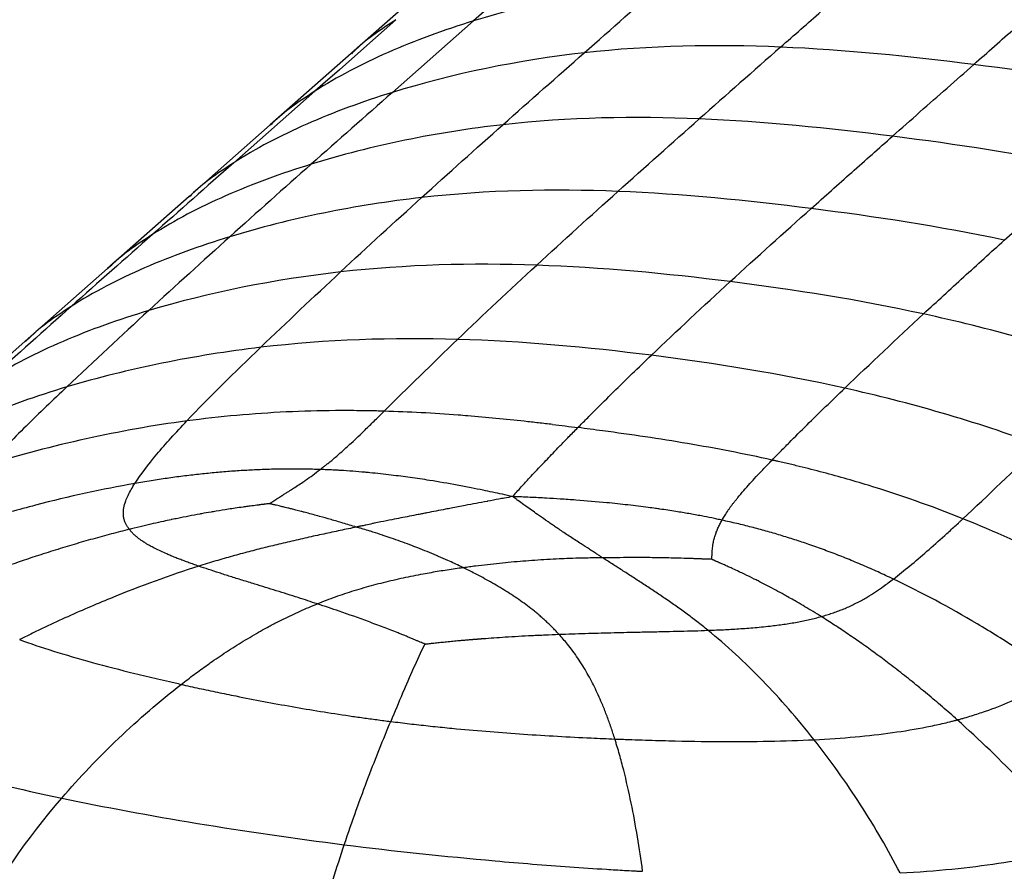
# Paper-space layout '_Dimetric' of a CAD drawing. Header units: millimetres. Extents: x -865 to 1022, y -101 to 905.
# Tile 14 of 18: x 688 to 795, y 350 to 441. Entities that reach past the tile are written whole.
import ezdxf

# ---------------------------------------------------------------- set-up
doc = ezdxf.new("R2010")
doc.units = ezdxf.units.MM

psp = doc.layouts.new('_Dimetric')

# ---------------------------------------------------------------- linework, layer by layer
at = {"color": 7, "linetype": 'Continuous', "lineweight": 25}
for p, q in [((746.02, 449.09), (737.27, 441.37)), ((732.83, 445.57), (724.09, 437.87)), ((737.27, 441.37), (728.5, 433.64)), ((724.07, 437.85), (715.31, 430.13)), ((720.14, 433.77), (711.38, 426.04)), ((715.33, 430.14), (706.57, 422.42)), ((706.57, 422.42), (697.77, 414.66)), ((697.77, 414.66), (688.9, 406.81)), ((688.9, 406.81), (679.77, 398.7))]:
    psp.add_line(p, q, dxfattribs=at)
at = {"color": 7, "linetype": 'Continuous', "lineweight": 25, "flags": 128}
psp.add_lwpolyline([(728.89, 441.49), (725.42, 438.42), (722.78, 436.09), (720.99, 434.52), (720.14, 433.77)], dxfattribs=at)
at = {"color": 7, "linetype": 'Continuous', "lineweight": 25}
for points in [[(770.38, 438.53), (771.85, 439.82), (774.77, 442.39), (777.69, 444.97), (779.15, 446.27)], [(757.97, 445.65), (750.86, 444.85), (743.76, 443.38), (737.27, 441.37)], [(749.2, 437.91), (752.13, 440.49), (755.05, 443.07), (757.97, 445.65)], [(770.38, 438.53), (763.38, 438.83), (756.32, 438.71), (749.2, 437.91)], [(749.2, 437.91), (742.09, 437.12), (735, 435.65), (728.5, 433.64)], [(740.43, 430.16), (743.36, 432.76), (746.28, 435.34), (749.2, 437.91)], [(770.38, 438.53), (767.46, 435.95), (764.54, 433.37), (761.61, 430.78)], [(791.22, 436.65), (784.33, 437.52), (777.39, 438.23), (770.38, 438.53)], [(812.05, 433.28), (805.04, 434.75), (798.1, 435.78), (791.21, 436.65)], [(728.5, 433.64), (725.58, 431.06), (722.66, 428.48), (719.74, 425.89)], [(761.61, 430.78), (754.61, 431.08), (747.55, 430.96), (740.43, 430.16)], [(752.83, 422.96), (755.76, 425.59), (758.69, 428.19), (761.61, 430.78)], [(782.45, 428.91), (775.56, 429.78), (768.62, 430.49), (761.61, 430.78)], [(731.66, 422.3), (734.58, 424.95), (737.51, 427.57), (740.43, 430.16)], [(803.28, 425.53), (796.28, 427), (789.33, 428.04), (782.45, 428.91)], [(711.38, 426.04), (708.45, 423.46), (705.53, 420.88), (702.61, 418.3)], [(719.74, 425.89), (716.81, 423.3), (713.89, 420.7), (710.97, 418.07)], [(794.52, 417.7), (797.44, 420.34), (800.36, 422.94), (803.28, 425.53)], [(752.83, 422.96), (745.82, 423.24), (738.76, 423.1), (731.66, 422.3)], [(744.07, 415), (746.96, 417.67), (749.9, 420.32), (752.83, 422.96)], [(773.68, 421.11), (766.78, 421.98), (759.84, 422.68), (752.83, 422.96)], [(722.9, 414.27), (725.8, 416.97), (728.73, 419.65), (731.66, 422.3)], [(764.94, 413.23), (767.83, 415.87), (770.75, 418.5), (773.68, 421.11)], [(794.52, 417.7), (787.51, 419.19), (780.57, 420.24), (773.68, 421.11)], [(702.61, 418.3), (699.69, 415.72), (696.77, 413.14), (693.85, 410.55)], [(710.97, 418.07), (708.06, 415.45), (705.14, 412.8), (702.21, 410.1)], [(744.07, 415), (737.06, 415.24), (730, 415.07), (722.9, 414.27)], [(735.54, 407), (738.31, 409.66), (741.17, 412.33), (744.07, 415)], [(764.94, 413.23), (758.03, 414.1), (751.07, 414.76), (744.07, 415)], [(722.9, 414.27), (715.8, 413.47), (708.71, 412.05), (702.21, 410.1)], [(714.3, 406.14), (717.12, 408.85), (720, 411.57), (722.9, 414.27)], [(756.44, 405.28), (759.2, 407.93), (762.05, 410.58), (764.94, 413.23)], [(785.8, 409.74), (778.8, 411.26), (771.85, 412.36), (764.94, 413.23)], [(693.85, 410.55), (690.93, 407.95), (688.02, 405.35), (685.05, 402.68)], [(702.21, 410.1), (699.28, 407.41), (696.35, 404.67), (693.38, 401.87)], [(777.31, 401.73), (780.08, 404.4), (782.92, 407.07), (785.8, 409.74)], [(806.97, 403.68), (799.86, 406.27), (792.8, 408.22), (785.8, 409.74)], [(735.54, 407), (728.52, 407.2), (721.44, 406.98), (714.3, 406.14)], [(727.61, 399.25), (730.08, 401.68), (732.76, 404.33), (735.54, 407)], [(756.44, 405.28), (749.52, 406.16), (742.56, 406.79), (735.54, 407)], [(706.32, 398.2), (708.7, 400.71), (711.47, 403.42), (714.3, 406.14)], [(777.31, 401.73), (770.32, 403.29), (763.36, 404.41), (756.44, 405.28)], [(798.35, 395.55), (791.31, 398.18), (784.29, 400.18), (777.3, 401.73)], [(735.61, 398.82), (732.95, 399.03), (730.28, 399.17), (727.61, 399.25)], [(745.79, 397.82), (746.7, 397.71), (747.6, 397.6), (748.52, 397.49)], [(751.2, 397.13), (750.3, 397.25), (749.41, 397.37), (748.52, 397.49)], [(790.06, 387.65), (792.72, 390.12), (795.51, 392.83), (798.35, 395.55)], [(741.47, 390.04), (741.63, 390.21), (741.78, 390.39), (741.94, 390.56)], [(809.73, 377.74), (803.58, 381.51), (796.86, 384.91), (790.06, 387.65)], [(729.61, 368.82), (729.18, 367.82), (728.75, 366.81), (728.32, 365.78)], [(725.93, 359.79), (726.71, 361.84), (727.51, 363.83), (728.32, 365.78)], [(723.31, 352.48), (724.15, 355), (725.04, 357.46), (725.93, 359.79)], [(683.32, 343.86), (685.88, 348.48), (689.03, 353.07), (692.84, 357.51)], [(692.84, 357.51), (702.02, 355.58), (712.53, 353.84), (723.31, 352.48)], [(722.13, 348.77), (722.51, 350.01), (722.9, 351.25), (723.31, 352.48)]]:
    psp.add_open_spline(points, degree=3, dxfattribs=at)
for points, knots in [([(791.22, 436.65), (792.71, 437.97), (795.63, 440.55), (798.56, 443.13), (799.98, 444.39)], [0, 0, 0, 0, 0.512961, 1, 1, 1, 1]), ([(737.27, 441.37), (734.02, 440.36), (730.92, 439.22), (725.17, 436.69), (722.51, 435.3), (720.14, 433.77)], [0, 0, 0, 0, 0.5, 0.5, 1, 1, 1, 1]), ([(728.89, 441.49), (727.38, 440.5), (725.69, 439.39), (724.25, 437.97), (724.1, 437.82)], [0, 0, 0, 0, 0.891218, 1, 1, 1, 1]), ([(782.45, 428.91), (783.44, 429.78), (785.4, 431.52), (788.32, 434.1), (790.26, 435.8), (791.22, 436.65)], [0, 0, 0, 0, 0.3388, 0.672132, 1, 1, 1, 1]), ([(728.5, 433.64), (725.26, 432.63), (722.16, 431.5), (716.41, 428.96), (713.75, 427.57), (711.38, 426.04)], [0, 0, 0, 0, 0.5, 0.5, 1, 1, 1, 1]), ([(720.14, 433.77), (718.63, 432.78), (716.94, 431.68), (715.51, 430.27), (715.36, 430.12)], [0, 0, 0, 0, 0.894978, 1, 1, 1, 1]), ([(740.43, 430.16), (736.88, 429.76), (733.33, 429.2), (726.38, 427.76), (722.98, 426.9), (719.74, 425.89)], [0, 0, 0, 0, 0.5, 0.5, 1, 1, 1, 1]), ([(773.68, 421.11), (774.41, 421.76), (775.87, 423.07), (778.06, 425.02), (780.25, 426.96), (781.72, 428.26), (782.45, 428.91)], [0, 0, 0, 0, 0.249501, 0.499332, 0.749497, 1, 1, 1, 1]), ([(711.38, 426.04), (709.86, 425.05), (708.17, 423.95), (706.75, 422.54), (706.6, 422.39)], [0, 0, 0, 0, 0.895415, 1, 1, 1, 1]), ([(719.74, 425.89), (716.49, 424.89), (713.39, 423.75), (707.64, 421.22), (704.98, 419.83), (702.61, 418.3)], [0, 0, 0, 0, 0.5, 0.5, 1, 1, 1, 1]), ([(731.66, 422.3), (728.1, 421.9), (724.56, 421.34), (717.61, 419.92), (714.22, 419.07), (710.97, 418.07)], [0, 0, 0, 0, 0.5, 0.5, 1, 1, 1, 1]), ([(710.97, 418.07), (707.73, 417.08), (704.63, 415.96), (698.88, 413.45), (696.22, 412.07), (693.85, 410.55)], [0, 0, 0, 0, 0.5, 0.5, 1, 1, 1, 1]), ([(702.61, 418.3), (701.1, 417.32), (699.4, 416.21), (697.96, 414.79), (697.8, 414.63)], [0, 0, 0, 0, 0.88911, 1, 1, 1, 1]), ([(785.8, 409.74), (787.24, 411.08), (788.69, 412.41), (791.6, 415.06), (793.06, 416.39), (794.52, 417.7)], [0, 0, 0, 0, 0.5, 0.5, 1, 1, 1, 1]), ([(702.21, 410.1), (698.96, 409.13), (695.86, 408.02), (690.1, 405.55), (687.43, 404.19), (685.05, 402.68)], [0, 0, 0, 0, 0.5, 0.5, 1, 1, 1, 1]), ([(693.85, 410.55), (692.34, 409.56), (690.6, 408.43), (689.13, 406.97), (688.93, 406.78)], [0, 0, 0, 0, 0.867739, 1, 1, 1, 1]), ([(714.3, 406.14), (710.72, 405.71), (707.14, 405.14), (700.12, 403.71), (696.68, 402.85), (693.38, 401.87)], [0, 0, 0, 0, 0.5, 0.5, 1, 1, 1, 1]), ([(748.51, 397.49), (748.67, 397.64), (748.82, 397.8), (749.14, 398.11), (749.61, 398.59), (750.08, 399.07), (751.05, 400.03), (751.7, 400.68), (753.69, 402.64), (755.05, 403.96), (756.44, 405.28)], [0, 0, 0, 0, 0.0625, 0.0625, 0.125, 0.25, 0.25, 0.5, 0.5, 1, 1, 1, 1]), ([(693.38, 401.87), (690.09, 400.88), (686.94, 399.76), (681.09, 397.28), (678.38, 395.91), (675.96, 394.4)], [0, 0, 0, 0, 0.5, 0.5, 1, 1, 1, 1]), ([(693.38, 401.87), (691.9, 400.46), (690.41, 399.05), (687.55, 396.23), (686.17, 394.83), (684.91, 393.46)], [0, 0, 0, 0, 0.5, 0.5, 1, 1, 1, 1]), ([(769.47, 393.98), (769.61, 394.13), (769.76, 394.29), (770.07, 394.59), (770.52, 395.06), (770.99, 395.53), (771.93, 396.48), (772.58, 397.12), (774.55, 399.07), (775.92, 400.4), (777.31, 401.73)], [0, 0, 0, 0, 0.0625, 0.0625, 0.125, 0.25, 0.25, 0.5, 0.5, 1, 1, 1, 1]), ([(727.61, 399.25), (727.56, 399.25), (727.5, 399.26), (727.39, 399.26), (727.23, 399.26), (726.85, 399.27), (726.08, 399.29), (724.55, 399.31), (723.23, 399.32), (720.59, 399.3), (718.82, 399.25), (713.51, 398.99), (709.93, 398.68), (706.32, 398.2)], [0, 0, 0, 0, 0.007812, 0.007812, 0.015625, 0.03125, 0.0625, 0.125, 0.25, 0.25, 0.5, 0.5, 1, 1, 1, 1]), ([(720.7, 392.96), (720.79, 393.03), (720.98, 393.17), (721.26, 393.39), (721.59, 393.65), (721.96, 393.95), (722.41, 394.33), (723.13, 394.96), (724.21, 395.94), (725.4, 397.09), (726.39, 398.05), (727.07, 398.71), (727.43, 399.07), (727.61, 399.25)], [0, 0, 0, 0, 0.033137, 0.067119, 0.101936, 0.156037, 0.211286, 0.281118, 0.450752, 0.678733, 0.826699, 0.91254, 1, 1, 1, 1]), ([(745.79, 397.82), (745.28, 397.87), (744.26, 397.99), (742.22, 398.22), (739.68, 398.48), (737.3, 398.69), (735.95, 398.8), (735.61, 398.82)], [0, 0, 0, 0, 0.149668, 0.299429, 0.599311, 0.899652, 1, 1, 1, 1]), ([(706.32, 398.2), (702.7, 397.71), (699.05, 397.06), (691.86, 395.47), (688.31, 394.53), (684.91, 393.46)], [0, 0, 0, 0, 0.5, 0.5, 1, 1, 1, 1]), ([(700.72, 391.45), (701.34, 392.41), (702.14, 393.47), (704.04, 395.73), (705.13, 396.94), (706.32, 398.2)], [0, 0, 0, 0, 0.5, 0.5, 1, 1, 1, 1]), ([(746.54, 395.47), (746.59, 395.52), (746.65, 395.58), (746.7, 395.63), (746.97, 395.91), (747.25, 396.19), (747.52, 396.47), (747.85, 396.81), (748.18, 397.15), (748.52, 397.49)], [-0.000438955, -0.000438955, -0.000438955, -0.000438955, 0, 0, 0, 0.002332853, 0.002332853, 0.002332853, 0.005148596, 0.005148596, 0.005148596, 0.005148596]), ([(769.47, 393.98), (767.96, 394.32), (766.44, 394.63), (763.4, 395.22), (761.88, 395.5), (758.83, 396.01), (757.3, 396.26), (754.25, 396.71), (752.72, 396.93), (751.2, 397.13)], [0, 0, 0, 0, 0.25, 0.25, 0.5, 0.5, 0.75, 0.75, 1, 1, 1, 1]), ([(741.94, 390.56), (742.09, 390.73), (742.4, 391.08), (742.86, 391.58), (743.37, 392.14), (743.95, 392.76), (744.8, 393.65), (745.66, 394.55), (746.31, 395.23), (746.54, 395.47)], [0, 0, 0, 0, 0.10181, 0.200916, 0.298283, 0.43817, 0.578187, 0.846943, 1, 1, 1, 1]), ([(764.61, 388.38), (764.66, 388.47), (764.78, 388.63), (764.96, 388.89), (765.15, 389.15), (765.35, 389.41), (765.56, 389.67), (765.9, 390.1), (766.41, 390.7), (767.07, 391.44), (767.76, 392.2), (768.39, 392.86), (768.96, 393.46), (769.3, 393.81), (769.47, 393.98)], [0, 0, 0, 0, 0.042562, 0.086089, 0.130563, 0.175965, 0.222275, 0.269473, 0.401229, 0.538897, 0.671434, 0.808325, 0.903303, 1, 1, 1, 1]), ([(790.06, 387.65), (786.66, 389.01), (783.25, 390.21), (778.1, 391.78), (776.39, 392.27), (773.8, 392.95), (772.5, 393.27), (770.99, 393.63), (770.23, 393.81), (769.85, 393.89), (769.68, 393.93), (769.58, 393.96), (769.52, 393.97), (769.47, 393.98)], [0, 0, 0, 0, 0.5, 0.5, 0.75, 0.75, 0.875, 0.9375, 0.96875, 0.984375, 0.992188, 0.992188, 1, 1, 1, 1]), ([(720.7, 392.96), (720.43, 392.97), (719.9, 392.98), (719.1, 393), (718.3, 393.01), (717.49, 393.01), (716.68, 393), (715.87, 392.99), (715.06, 392.97), (714.24, 392.94), (713.42, 392.9), (712.6, 392.86), (711.77, 392.81), (710.66, 392.73), (709.27, 392.61), (707.59, 392.44), (705.89, 392.24), (704.18, 392.01), (702.46, 391.75), (701.3, 391.55), (700.72, 391.45)], [0, 0, 0, 0, 0.040769, 0.081546, 0.122338, 0.163157, 0.20401, 0.244907, 0.285858, 0.326873, 0.367961, 0.409132, 0.450396, 0.491764, 0.574856, 0.658483, 0.742729, 0.827674, 0.913404, 1, 1, 1, 1]), ([(715.26, 389.27), (715.27, 389.28), (715.3, 389.3), (715.34, 389.33), (715.38, 389.36), (715.41, 389.38), (715.44, 389.4), (715.48, 389.43), (715.55, 389.47), (715.6, 389.51), (715.65, 389.54), (715.75, 389.61), (715.91, 389.71), (716.03, 389.79), (716.09, 389.83), (716.14, 389.86), (716.31, 389.97), (716.61, 390.16), (716.98, 390.39), (717.3, 390.59), (717.5, 390.72), (717.6, 390.78), (717.68, 390.84), (718.15, 391.14), (718.66, 391.47), (719.35, 391.95), (719.94, 392.37), (720.44, 392.76), (720.7, 392.96)], [0, 0, 0, 0, 0.006939, 0.013999, 0.017287, 0.027954, 0.028725, 0.034736, 0.04964, 0.060308, 0.061107, 0.073578, 0.11049, 0.136768, 0.137691, 0.1391, 0.157387, 0.225708, 0.285746, 0.34302, 0.389015, 0.391187, 0.393603, 0.434261, 0.640157, 0.673759, 0.830499, 1, 1, 1, 1]), ([(741.47, 390.04), (741.1, 390.12), (740.39, 390.28), (739.33, 390.51), (738.21, 390.74), (736.94, 391), (735.01, 391.37), (732.83, 391.74), (730.45, 392.1), (728.68, 392.32), (727.22, 392.49), (726.28, 392.59), (724.84, 392.72), (723.63, 392.81), (722.37, 392.89), (721.82, 392.92), (721.25, 392.94), (720.88, 392.95), (720.7, 392.96)], [0, 0, 0, 0, 0.055641, 0.108397, 0.158635, 0.223556, 0.297519, 0.442986, 0.543714, 0.640899, 0.696184, 0.750977, 0.774612, 0.898485, 0.920389, 0.949562, 0.974874, 1, 1, 1, 1]), ([(700.72, 391.45), (697.22, 390.84), (693.61, 390.05), (688.2, 388.64), (686.39, 388.13), (683.71, 387.32), (682.82, 387.04), (681.49, 386.61), (680.82, 386.39), (680.05, 386.13), (679.67, 386), (679.51, 385.94), (679.4, 385.9), (679.34, 385.88), (679.29, 385.86)], [0, 0, 0, 0, 0.5, 0.5, 0.75, 0.75, 0.875, 0.875, 0.9375, 0.96875, 0.984375, 0.992187, 0.992187, 1, 1, 1, 1]), ([(700.13, 386.51), (700.09, 386.55), (700.03, 386.64), (699.94, 386.77), (699.85, 386.9), (699.78, 387.03), (699.68, 387.23), (699.58, 387.5), (699.5, 387.84), (699.47, 388.28), (699.51, 388.86), (699.7, 389.52), (699.98, 390.18), (700.32, 390.81), (700.58, 391.24), (700.72, 391.45)], [0, 0, 0, 0, 0.0268265, 0.0535949, 0.0803297, 0.107055, 0.1337946, 0.2009401, 0.268514, 0.3391195, 0.4612154, 0.6109714, 0.7338575, 0.8632842, 1, 1, 1, 1]), ([(741.47, 390.04), (741.18, 389.98), (740.68, 389.89), (739.8, 389.73), (739.17, 389.61), (737.97, 389.38), (736.64, 389.13), (735.15, 388.85), (734.1, 388.65), (733.23, 388.48), (732.56, 388.35), (732.22, 388.28)], [0, 0, 0, 0, 0.095862, 0.162165, 0.290114, 0.299956, 0.555992, 0.719394, 0.785065, 0.893677, 1, 1, 1, 1]), ([(746.45, 386.52), (746.32, 386.61), (746.07, 386.78), (745.69, 387.04), (745.34, 387.29), (744.82, 387.64), (744, 388.22), (743.24, 388.76), (742.54, 389.26), (742.22, 389.5), (741.81, 389.79), (741.62, 389.93), (741.47, 390.04)], [0, 0, 0, 0, 0.0706463, 0.1421749, 0.2149136, 0.2738561, 0.4441437, 0.7003195, 0.7421457, 0.8798844, 0.904296, 1, 1, 1, 1]), ([(764.07, 387.49), (763.89, 387.53), (763.52, 387.61), (762.78, 387.77), (761.77, 387.97), (760.48, 388.2), (758.98, 388.45), (757.78, 388.63), (756.79, 388.77), (755.64, 388.93), (753.9, 389.14), (751.3, 389.42), (748.86, 389.62), (746.68, 389.77), (745.04, 389.87), (743.32, 389.96), (742.1, 390.01), (741.47, 390.04)], [0, 0, 0, 0, 0.025155, 0.050491, 0.101613, 0.163284, 0.225392, 0.303638, 0.324279, 0.358801, 0.456276, 0.556437, 0.702479, 0.776385, 0.841366, 0.917645, 1, 1, 1, 1]), ([(715.26, 389.27), (715.22, 389.27), (715.13, 389.26), (715.03, 389.25), (714.9, 389.23), (714.81, 389.22), (714.7, 389.21), (714.57, 389.19), (714.36, 389.17), (714.19, 389.15), (714.1, 389.13), (714.02, 389.12), (713.7, 389.08), (713.23, 389.02), (712.81, 388.96), (712.63, 388.94), (712.55, 388.93), (712.18, 388.88), (711.58, 388.79), (710.61, 388.64), (709.83, 388.52), (709.21, 388.41), (708.68, 388.32), (708.19, 388.24), (706.99, 388.02), (705.93, 387.81), (704.92, 387.6), (704.69, 387.55), (704.67, 387.55), (704.65, 387.55), (704.36, 387.48), (703.72, 387.35), (702.7, 387.12), (701.55, 386.85), (700.69, 386.64), (700.21, 386.53), (700.14, 386.51), (700.13, 386.51), (700.13, 386.51), (700.13, 386.51)], [0, 0, 0, 0, 0.008288, 0.016699, 0.020065, 0.03402, 0.034453, 0.041146, 0.060508, 0.074203, 0.074683, 0.078721, 0.089638, 0.137736, 0.171689, 0.172264, 0.172962, 0.188155, 0.243849, 0.292385, 0.379287, 0.397254, 0.414832, 0.484411, 0.494603, 0.652875, 0.694648, 0.695868, 0.697316, 0.698841, 0.700016, 0.754585, 0.82774, 0.902425, 0.985291, 0.998646, 0.999063, 0.999479, 1, 1, 1, 1]), ([(724.62, 386.74), (724.37, 386.82), (723.88, 386.96), (723.18, 387.17), (722.52, 387.37), (721.68, 387.61), (720.6, 387.92), (719.63, 388.18), (718.97, 388.36), (718.59, 388.46), (718.12, 388.58), (717.65, 388.69), (717.26, 388.79), (717.04, 388.85), (716.93, 388.87), (716.86, 388.89), (716.64, 388.94), (716.33, 389.01), (716.08, 389.08), (715.95, 389.1), (715.86, 389.13), (715.73, 389.16), (715.63, 389.18), (715.58, 389.19), (715.52, 389.21), (715.47, 389.22), (715.4, 389.24), (715.34, 389.25), (715.29, 389.27), (715.26, 389.27)], [0, 0, 0, 0, 0.078592, 0.156148, 0.223842, 0.290805, 0.42309, 0.569752, 0.597536, 0.634551, 0.693315, 0.745263, 0.785876, 0.817362, 0.818188, 0.819116, 0.839979, 0.889051, 0.920566, 0.921049, 0.929439, 0.949668, 0.962977, 0.963401, 0.967185, 0.981328, 0.982217, 0.991156, 1, 1, 1, 1]), ([(732.22, 388.28), (732.07, 388.25), (731.76, 388.19), (731.13, 388.07), (730.03, 387.85), (728.69, 387.59), (727.41, 387.33), (726.71, 387.19), (726.17, 387.08), (725.85, 387.01), (725.43, 386.92), (725.14, 386.86), (724.85, 386.8), (724.71, 386.76), (724.66, 386.75), (724.63, 386.75), (724.62, 386.74)], [0, 0, 0, 0, 0.062065, 0.123937, 0.247609, 0.496642, 0.655073, 0.747932, 0.772176, 0.867958, 0.874274, 0.93737, 0.981275, 0.987829, 0.994379, 1, 1, 1, 1]), ([(764.07, 387.49), (764.11, 387.57), (764.19, 387.71), (764.32, 387.93), (764.46, 388.16), (764.56, 388.31), (764.61, 388.38)], [0, 0, 0, 0, 0.241159, 0.488301, 0.741261, 1, 1, 1, 1]), ([(724.62, 386.74), (724.33, 386.68), (723.75, 386.56), (722.87, 386.38), (721.98, 386.19), (721.09, 386), (720.18, 385.8), (719.27, 385.6), (718.34, 385.39), (717.41, 385.17), (716.21, 384.89), (714.75, 384.53), (713, 384.09), (711.23, 383.61), (709.43, 383.09), (708.22, 382.72), (707.61, 382.53)], [0, 0, 0, 0, 0.050655, 0.101863, 0.153624, 0.205942, 0.25882, 0.312261, 0.366271, 0.420857, 0.476028, 0.576694, 0.679324, 0.784007, 0.890854, 1, 1, 1, 1]), ([(736.15, 382.36), (736.14, 382.37), (736.05, 382.41), (735.5, 382.68), (734.62, 383.09), (733.78, 383.46), (733.37, 383.63), (732.64, 383.95), (731.65, 384.35), (730.01, 384.98), (728.76, 385.43), (727.77, 385.77), (727.12, 385.98), (726.64, 386.14), (725.94, 386.36), (725.47, 386.5), (724.98, 386.64), (724.74, 386.71), (724.62, 386.74)], [0, 0, 0, 0, 0.003419, 0.025392, 0.151627, 0.24287, 0.251141, 0.259697, 0.439057, 0.512957, 0.687797, 0.759438, 0.765602, 0.852652, 0.880394, 0.940322, 0.970182, 1, 1, 1, 1]), ([(762.95, 383.27), (762.95, 383.28), (762.96, 383.3), (762.96, 383.32), (762.96, 383.36), (762.96, 383.38), (762.97, 383.4), (762.97, 383.44), (762.97, 383.49), (762.98, 383.53), (762.98, 383.57), (762.98, 383.65), (762.99, 383.77), (762.99, 383.86), (763, 383.88), (763, 383.89), (763, 383.89), (763, 383.92), (763, 383.98), (763.01, 384.14), (763.03, 384.37), (763.07, 384.66), (763.1, 384.89), (763.12, 385.02), (763.13, 385.04), (763.13, 385.05), (763.13, 385.06), (763.15, 385.17), (763.2, 385.43), (763.31, 385.81), (763.45, 386.23), (763.62, 386.63), (763.83, 387.06), (763.99, 387.35), (764.07, 387.49)], [0, 0, 0, 0, 0.00638, 0.012994, 0.016108, 0.026192, 0.02692, 0.032623, 0.046743, 0.056846, 0.057602, 0.073096, 0.111898, 0.129763, 0.130222, 0.130769, 0.131345, 0.131784, 0.150064, 0.173635, 0.234215, 0.299574, 0.375154, 0.388655, 0.390218, 0.391782, 0.39374, 0.396607, 0.470736, 0.578638, 0.67389, 0.777043, 0.885528, 1, 1, 1, 1]), ([(782.55, 381.14), (782.27, 381.27), (781.72, 381.53), (780.9, 381.91), (780.08, 382.28), (779.25, 382.63), (778.42, 382.98), (777.6, 383.32), (776.77, 383.65), (775.94, 383.97), (775.11, 384.28), (774.28, 384.58), (773.21, 384.96), (771.91, 385.39), (770.37, 385.87), (768.81, 386.32), (767.24, 386.74), (765.67, 387.14), (764.6, 387.37), (764.07, 387.49)], [0, 0, 0, 0, 0.047349, 0.094429, 0.141252, 0.187832, 0.234184, 0.28032, 0.326254, 0.372, 0.417571, 0.462981, 0.508242, 0.590872, 0.67313, 0.755095, 0.836844, 0.918454, 1, 1, 1, 1]), ([(782.55, 381.14), (783.71, 382.04), (784.92, 383.04), (786.8, 384.68), (787.44, 385.25), (788.41, 386.13), (788.74, 386.43), (789.23, 386.88), (789.48, 387.11), (789.73, 387.34), (789.89, 387.49), (789.98, 387.57), (790.06, 387.65)], [0, 0, 0, 0, 0.5, 0.5, 0.75, 0.75, 0.875, 0.875, 0.9375, 0.96875, 0.96875, 1, 1, 1, 1]), ([(700.13, 386.51), (699.8, 386.42), (699.15, 386.26), (698.18, 386.01), (697.19, 385.74), (696.19, 385.46), (695.19, 385.18), (694.18, 384.88), (693.16, 384.58), (692.13, 384.26), (691.1, 383.93), (689.18, 383.32), (686.38, 382.37), (683.41, 381.29), (681.14, 380.42), (680.09, 380), (679.57, 379.79)], [0, 0, 0, 0, 0.046156, 0.092896, 0.140185, 0.187995, 0.236299, 0.285067, 0.334272, 0.383882, 0.43387, 0.484204, 0.663077, 0.843761, 0.921819, 1, 1, 1, 1]), ([(707.61, 382.53), (707.43, 382.59), (707.07, 382.72), (706.55, 382.9), (706.04, 383.09), (705.54, 383.28), (705.06, 383.46), (704.6, 383.65), (704.08, 383.88), (703.51, 384.13), (702.95, 384.4), (702.51, 384.64), (702.16, 384.83), (701.84, 385.03), (701.5, 385.25), (701.16, 385.49), (700.85, 385.74), (700.57, 385.99), (700.33, 386.25), (700.19, 386.42), (700.13, 386.51)], [0, 0, 0, 0, 0.056778, 0.112718, 0.167829, 0.222123, 0.275611, 0.328311, 0.38024, 0.456483, 0.531602, 0.590539, 0.6323, 0.673071, 0.729764, 0.784786, 0.839218, 0.893158, 0.946718, 1, 1, 1, 1]), ([(751.19, 383.43), (751.09, 383.5), (750.88, 383.63), (750.63, 383.8), (750.32, 384), (750.11, 384.13), (749.89, 384.27), (749.53, 384.51), (749.12, 384.77), (748.39, 385.25), (747.77, 385.65), (747.1, 386.09), (746.73, 386.34), (746.54, 386.46), (746.45, 386.52)], [0, 0, 0, 0, 0.062707, 0.125855, 0.155918, 0.249268, 0.252207, 0.292232, 0.475526, 0.503307, 0.752226, 0.875925, 0.937849, 1, 1, 1, 1]), ([(707.61, 382.53), (704.54, 381.56), (701.32, 380.39), (696.45, 378.39), (694.81, 377.68), (692.36, 376.57), (691.54, 376.19), (690.32, 375.61), (689.71, 375.31), (689, 374.96), (688.65, 374.79), (688.5, 374.71), (688.39, 374.66), (688.34, 374.63), (688.29, 374.61)], [0, 0, 0, 0, 0.5, 0.5, 0.75, 0.75, 0.875, 0.875, 0.9375, 0.96875, 0.984375, 0.992187, 0.992187, 1, 1, 1, 1]), ([(720.41, 378.46), (720.06, 378.57), (719.38, 378.8), (717.9, 379.28), (715.99, 379.88), (713.97, 380.5), (712.32, 381.01), (711.03, 381.41), (709.82, 381.8), (708.69, 382.17), (707.96, 382.41), (707.61, 382.53)], [0, 0, 0, 0, 0.079332, 0.158403, 0.340638, 0.520381, 0.62607, 0.726965, 0.822955, 0.913974, 1, 1, 1, 1]), ([(751.19, 383.43), (751.05, 383.43), (750.75, 383.43), (750.15, 383.42), (749.55, 383.41), (748.66, 383.39), (748.05, 383.37), (747.23, 383.34), (745.98, 383.29), (744.31, 383.19), (742.17, 383.03), (740.47, 382.88), (738.76, 382.69), (737.68, 382.57), (736.81, 382.45), (736.37, 382.39), (736.15, 382.36)], [0, 0, 0, 0, 0.029822, 0.0597103, 0.1196685, 0.1482463, 0.2377861, 0.2406283, 0.3121863, 0.4870033, 0.5712544, 0.7402108, 0.8261526, 0.9125538, 0.9562172, 1, 1, 1, 1]), ([(762.95, 383.27), (762.92, 383.27), (762.85, 383.27), (762.76, 383.27), (762.66, 383.28), (762.58, 383.28), (762.5, 383.28), (762.39, 383.28), (762.22, 383.29), (762.08, 383.3), (761.96, 383.3), (761.71, 383.31), (761.31, 383.33), (760.97, 383.34), (760.82, 383.35), (760.75, 383.35), (760.26, 383.37), (759.43, 383.39), (758.59, 383.41), (758.1, 383.42), (757.36, 383.44), (756.2, 383.45), (754.58, 383.46), (753.26, 383.45), (752.12, 383.44), (751.5, 383.43), (751.19, 383.43)], [0, 0, 0, 0, 0.008851, 0.017797, 0.02207, 0.036162, 0.03662, 0.043703, 0.064085, 0.078458, 0.078957, 0.094532, 0.144259, 0.179573, 0.180793, 0.182243, 0.198485, 0.305597, 0.393982, 0.41224, 0.430058, 0.584091, 0.709144, 0.842568, 0.920781, 1, 1, 1, 1]), ([(762.55, 375.61), (762.35, 375.77), (761.96, 376.09), (761.36, 376.55), (760.76, 377.01), (760.17, 377.45), (759.57, 377.88), (758.98, 378.31), (758.39, 378.72), (757.8, 379.13), (757.21, 379.52), (756.44, 380.04), (755.49, 380.66), (754.37, 381.39), (753.28, 382.09), (752.22, 382.77), (751.53, 383.21), (751.19, 383.43)], [0, 0, 0, 0, 0.054929, 0.109259, 0.16301, 0.216197, 0.268837, 0.320945, 0.372535, 0.423617, 0.474202, 0.524301, 0.623197, 0.720193, 0.815325, 0.908615, 1, 1, 1, 1]), ([(774.77, 377.1), (774.76, 377.1), (774.76, 377.1), (774.76, 377.11), (774.7, 377.14), (774.34, 377.36), (773.69, 377.76), (772.81, 378.28), (772.03, 378.74), (771.53, 379.02), (771.31, 379.14), (771.29, 379.15), (771.28, 379.16), (771.11, 379.26), (770.34, 379.69), (769.53, 380.12), (768.59, 380.61), (768.19, 380.82), (767.75, 381.04), (767.26, 381.28), (766.65, 381.58), (765.88, 381.95), (765.4, 382.17), (765.11, 382.31), (765.05, 382.34), (764.97, 382.37), (764.77, 382.46), (764.43, 382.61), (764.13, 382.75), (763.94, 382.84), (763.87, 382.86), (763.83, 382.88), (763.74, 382.92), (763.61, 382.98), (763.48, 383.04), (763.4, 383.07), (763.31, 383.11), (763.24, 383.14), (763.14, 383.19), (763.05, 383.22), (762.99, 383.25), (762.95, 383.27)], [0, 0, 0, 0, 0.0005138, 0.0009307, 0.0013472, 0.014709, 0.0975848, 0.172268, 0.2454198, 0.2999861, 0.3011611, 0.3026864, 0.3041348, 0.3053541, 0.3462637, 0.5014104, 0.5114094, 0.5851684, 0.6027462, 0.6207135, 0.7076176, 0.7561553, 0.8118518, 0.827045, 0.8277428, 0.8283179, 0.8454415, 0.8787484, 0.9103699, 0.921286, 0.9253244, 0.9258043, 0.9328019, 0.9460811, 0.9588578, 0.9655491, 0.9659818, 0.9799347, 0.9833005, 0.9917111, 1, 1, 1, 1]), ([(736.15, 382.36), (735.86, 382.32), (735.29, 382.24), (734.42, 382.11), (733.55, 381.98), (732.68, 381.83), (731.38, 381.6), (729.66, 381.25), (727.52, 380.76), (725.4, 380.19), (723.68, 379.66), (722.34, 379.2), (721.37, 378.84), (720.73, 378.59), (720.41, 378.46)], [0, 0, 0, 0, 0.053477, 0.107176, 0.161079, 0.215169, 0.269431, 0.403624, 0.538698, 0.672762, 0.807758, 0.871562, 0.935632, 1, 1, 1, 1]), ([(746.47, 375.18), (746.37, 375.29), (746.17, 375.51), (745.85, 375.84), (745.53, 376.16), (745.2, 376.47), (744.87, 376.78), (744.52, 377.08), (744.18, 377.38), (743.46, 377.97), (742.34, 378.81), (740.75, 379.86), (739.1, 380.84), (737.76, 381.56), (736.77, 382.06), (736.36, 382.26), (736.15, 382.36)], [0, 0, 0, 0, 0.03754, 0.074973, 0.112304, 0.149542, 0.186691, 0.223756, 0.260741, 0.297652, 0.447398, 0.596087, 0.745986, 0.894642, 0.947432, 1, 1, 1, 1]), ([(774.77, 377.1), (774.87, 377.13), (775.08, 377.18), (775.38, 377.28), (775.67, 377.37), (775.96, 377.46), (776.25, 377.56), (776.53, 377.66), (776.8, 377.77), (777.07, 377.87), (777.34, 377.98), (777.9, 378.23), (778.73, 378.63), (779.72, 379.18), (780.63, 379.76), (781.38, 380.27), (782.01, 380.74), (782.37, 381.01), (782.55, 381.14)], [0, 0, 0, 0, 0.0287049, 0.0573526, 0.0859729, 0.1145952, 0.1432477, 0.1719584, 0.2007545, 0.229663, 0.2587103, 0.2879225, 0.4195075, 0.556858, 0.6842838, 0.8186793, 0.9076564, 1, 1, 1, 1]), ([(800.31, 370.62), (800.26, 370.65), (800.22, 370.68), (800.13, 370.74), (800, 370.84), (799.69, 371.06), (799.07, 371.49), (797.82, 372.35), (796.74, 373.08), (794.55, 374.5), (793.08, 375.43), (788.61, 378.08), (785.57, 379.71), (782.55, 381.14)], [0, 0, 0, 0, 0.007813, 0.007813, 0.015625, 0.03125, 0.0625, 0.125, 0.25, 0.25, 0.5, 0.5, 1, 1, 1, 1]), ([(705.72, 369.78), (705.95, 369.96), (706.42, 370.32), (707.12, 370.85), (707.83, 371.37), (708.54, 371.88), (709.6, 372.62), (711.03, 373.58), (712.57, 374.53), (713.8, 375.26), (714.61, 375.71), (715.28, 376.08), (715.95, 376.43), (716.73, 376.82), (717.64, 377.26), (718.55, 377.68), (719.48, 378.09), (720.1, 378.34), (720.41, 378.46)], [0, 0, 0, 0, 0.0525, 0.104773, 0.156807, 0.208594, 0.260126, 0.387541, 0.513737, 0.577981, 0.637758, 0.67644, 0.710982, 0.769539, 0.827702, 0.885487, 0.942912, 1, 1, 1, 1]), ([(732, 374.12), (731.92, 374.16), (731.76, 374.23), (731.5, 374.34), (731.22, 374.46), (730.9, 374.6), (730.57, 374.74), (730.21, 374.89), (729.83, 375.04), (729.43, 375.2), (728.66, 375.51), (727.49, 375.96), (725.41, 376.74), (723.43, 377.45), (721.59, 378.07), (720.8, 378.33), (720.41, 378.46)], [0, 0, 0, 0, 0.0202821, 0.0431849, 0.0685202, 0.096105, 0.1257467, 0.1572254, 0.1903124, 0.2248054, 0.2605371, 0.3912569, 0.5296487, 0.7994518, 0.8990641, 1, 1, 1, 1]), ([(762.55, 375.61), (762.79, 375.62), (763.28, 375.64), (764.04, 375.67), (764.83, 375.71), (765.66, 375.76), (766.52, 375.82), (767.41, 375.89), (768.32, 375.97), (769.44, 376.09), (770.73, 376.25), (771.93, 376.45), (772.85, 376.63), (773.51, 376.77), (774.15, 376.93), (774.56, 377.04), (774.77, 377.1)], [0, 0, 0, 0, 0.056797, 0.116715, 0.179575, 0.245192, 0.313382, 0.383966, 0.456775, 0.531662, 0.65269, 0.771228, 0.829156, 0.886508, 0.94341, 1, 1, 1, 1]), ([(789.44, 365.95), (789.18, 366.19), (788.64, 366.66), (787.84, 367.36), (787.03, 368.05), (786.22, 368.74), (785.4, 369.41), (784.58, 370.07), (783.76, 370.73), (782.94, 371.37), (781.9, 372.17), (780.64, 373.11), (779.17, 374.17), (777.69, 375.19), (776.23, 376.17), (775.25, 376.79), (774.77, 377.1)], [0, 0, 0, 0, 0.057918, 0.115783, 0.173553, 0.231186, 0.288638, 0.345867, 0.40283, 0.459485, 0.51579, 0.61611, 0.714923, 0.811995, 0.907094, 1, 1, 1, 1]), ([(732, 374.12), (732, 374.12), (732, 374.12), (732, 374.12), (732, 374.12), (732, 374.12), (732, 374.12), (732, 374.12), (732, 374.12), (732, 374.12), (732, 374.12), (732, 374.12), (732, 374.12), (732, 374.12), (732, 374.12), (732.02, 374.13), (732.07, 374.13), (732.2, 374.15), (732.37, 374.17), (732.61, 374.2), (732.86, 374.23), (733.13, 374.25), (733.42, 374.29), (733.72, 374.32), (734.03, 374.35), (734.36, 374.38), (734.69, 374.41), (735.04, 374.45), (735.4, 374.48), (735.76, 374.51), (736.13, 374.55), (736.52, 374.58), (736.83, 374.61), (737.04, 374.62), (737.13, 374.63), (737.21, 374.64), (737.29, 374.64), (737.37, 374.65), (737.45, 374.66), (737.53, 374.66), (737.61, 374.67), (737.69, 374.67), (737.77, 374.68), (737.85, 374.69), (737.93, 374.69), (738.01, 374.7), (738.09, 374.71), (738.18, 374.71), (738.63, 374.75), (739.47, 374.81), (741.22, 374.93), (742.82, 375.02), (744.26, 375.09), (745.24, 375.13), (745.98, 375.16), (746.47, 375.18)], [0, 0, 0, 0, 0.0000572, 0.000078, 0.0000988, 0.0001196, 0.0001404, 0.0001612, 0.000182, 0.0002029, 0.0002237, 0.0002445, 0.0002654, 0.0002862, 0.000307, 0.0003227, 0.0048289, 0.0106802, 0.0257254, 0.0420517, 0.0596104, 0.0783046, 0.0980684, 0.1188289, 0.1405124, 0.163034, 0.1863334, 0.2103495, 0.2350191, 0.2602848, 0.2860903, 0.3123831, 0.3408081, 0.349948, 0.3553807, 0.3608281, 0.36629, 0.3717659, 0.3772555, 0.3827586, 0.3882747, 0.3938037, 0.3993451, 0.4048987, 0.4104642, 0.4160413, 0.4216296, 0.4272291, 0.4342441, 0.515891, 0.5994589, 0.7974862, 0.8475668, 0.8980173, 1, 1, 1, 1]), ([(746.47, 375.18), (746.94, 375.2), (747.88, 375.23), (749.29, 375.28), (750.69, 375.32), (752.08, 375.35), (753.46, 375.39), (754.91, 375.42), (756.43, 375.45), (758.01, 375.48), (759.56, 375.52), (761.07, 375.56), (762.06, 375.59), (762.55, 375.61)], [0, 0, 0, 0, 0.088143, 0.175924, 0.263189, 0.349785, 0.435556, 0.520346, 0.620599, 0.718949, 0.815135, 0.9089, 1, 1, 1, 1]), ([(752.5, 363.88), (752.44, 364.09), (752.3, 364.51), (752.1, 365.13), (751.88, 365.74), (751.66, 366.34), (751.43, 366.94), (751.03, 367.93), (750.42, 369.29), (749.54, 370.98), (748.54, 372.6), (747.65, 373.82), (746.94, 374.66), (746.63, 375.01), (746.47, 375.18)], [0, 0, 0, 0, 0.050328, 0.100449, 0.150354, 0.200035, 0.249484, 0.298696, 0.448783, 0.596409, 0.746263, 0.893506, 0.946904, 1, 1, 1, 1]), ([(773.99, 363.81), (772.22, 366.06), (770.35, 368.21), (766.51, 372.17), (764.54, 374), (762.55, 375.61)], [0, 0, 0, 0, 0.5, 0.5, 1, 1, 1, 1]), ([(688.29, 374.61), (690.53, 373.78), (693.16, 372.96), (697.57, 371.75), (699.11, 371.35), (701.53, 370.76), (702.75, 370.46), (704.23, 370.12), (704.97, 369.95), (705.29, 369.88), (705.51, 369.83), (705.61, 369.8), (705.72, 369.78)], [0, 0, 0, 0, 0.5, 0.5, 0.75, 0.75, 0.875, 0.9375, 0.96875, 0.984375, 0.984375, 1, 1, 1, 1]), ([(729.61, 368.82), (730, 369.73), (730.4, 370.63), (731.19, 372.39), (731.59, 373.27), (732, 374.12)], [0, 0, 0, 0, 0.5, 0.5, 1, 1, 1, 1]), ([(692.84, 357.51), (694.74, 359.73), (696.8, 361.89), (701.13, 366.01), (703.4, 367.97), (705.72, 369.78)], [0, 0, 0, 0, 0.5, 0.5, 1, 1, 1, 1]), ([(705.72, 369.78), (706.04, 369.71), (706.68, 369.56), (707.65, 369.35), (708.63, 369.14), (709.62, 368.93), (710.62, 368.73), (712.28, 368.39), (714.62, 367.93), (717.66, 367.38), (720.74, 366.86), (723.3, 366.46), (725.34, 366.17), (726.82, 365.97), (727.82, 365.84), (728.32, 365.78)], [0, 0, 0, 0, 0.044337, 0.088949, 0.133822, 0.178942, 0.224296, 0.269871, 0.403997, 0.539538, 0.673987, 0.809167, 0.872721, 0.936342, 1, 1, 1, 1]), ([(789.44, 365.95), (789.46, 365.95), (789.48, 365.96), (789.51, 365.97), (789.56, 365.98), (789.68, 366.01), (789.9, 366.07), (790.36, 366.2), (790.74, 366.32), (791.5, 366.55), (791.99, 366.71), (793.44, 367.21), (794.36, 367.57), (797.03, 368.74), (798.69, 369.62), (800.31, 370.62)], [0, 0, 0, 0, 0.003906, 0.003906, 0.007812, 0.015625, 0.03125, 0.0625, 0.125, 0.125, 0.25, 0.25, 0.5, 0.5, 1, 1, 1, 1]), ([(728.32, 365.78), (728.65, 365.74), (729.33, 365.65), (730.34, 365.53), (731.35, 365.42), (732.37, 365.3), (733.39, 365.2), (734.41, 365.09), (736.28, 364.91), (739.03, 364.67), (742.66, 364.4), (746.3, 364.18), (749.16, 364.03), (751.23, 363.94), (752.08, 363.9), (752.5, 363.88)], [0, 0, 0, 0, 0.0428504, 0.0856884, 0.1285049, 0.1712912, 0.2140381, 0.2567366, 0.2993775, 0.4494304, 0.5982183, 0.7485306, 0.8965732, 0.9484701, 1, 1, 1, 1]), ([(773.99, 363.81), (777.09, 363.97), (779.89, 364.22), (783.73, 364.75), (784.95, 364.95), (786.7, 365.3), (787.26, 365.42), (788.1, 365.61), (788.51, 365.71), (788.98, 365.83), (789.21, 365.89), (789.33, 365.92), (789.38, 365.93), (789.41, 365.94), (789.43, 365.95), (789.44, 365.95)], [0, 0, 0, 0, 0.5, 0.5, 0.75, 0.75, 0.875, 0.875, 0.9375, 0.96875, 0.984375, 0.992188, 0.996094, 0.996094, 1, 1, 1, 1]), ([(802.46, 352.24), (800.6, 354.61), (798.55, 356.97), (794.17, 361.56), (791.84, 363.81), (789.44, 365.95)], [0, 0, 0, 0, 0.5, 0.5, 1, 1, 1, 1]), ([(670.23, 363.67), (673, 362.6), (676.36, 361.54), (683.98, 359.48), (688.24, 358.47), (692.84, 357.51)], [0, 0, 0, 0, 0.5, 0.5, 1, 1, 1, 1]), ([(755.5, 349.61), (755.16, 352.11), (754.76, 354.58), (754.02, 358.18), (753.75, 359.36), (753.31, 361.09), (753.16, 361.66), (752.92, 362.5), (752.8, 362.92), (752.65, 363.4), (752.58, 363.64), (752.55, 363.75), (752.53, 363.82), (752.52, 363.85), (752.5, 363.88)], [0, 0, 0, 0, 0.5, 0.5, 0.75, 0.75, 0.875, 0.875, 0.9375, 0.96875, 0.984375, 0.992188, 0.992188, 1, 1, 1, 1]), ([(752.5, 363.88), (752.63, 363.88), (752.75, 363.88), (753, 363.87), (753.36, 363.85), (754.22, 363.82), (755.92, 363.76), (757.36, 363.72), (760.21, 363.65), (762.07, 363.62), (767.49, 363.6), (770.89, 363.66), (773.99, 363.81)], [0, 0, 0, 0, 0.015625, 0.015625, 0.03125, 0.0625, 0.125, 0.25, 0.25, 0.5, 0.5, 1, 1, 1, 1]), ([(783.27, 349.43), (782, 351.91), (780.57, 354.38), (777.45, 359.2), (775.77, 361.56), (773.99, 363.81)], [0, 0, 0, 0, 0.5, 0.5, 1, 1, 1, 1]), ([(723.31, 352.48), (728.71, 351.8), (734.17, 351.22), (742.28, 350.5), (744.97, 350.28), (748.96, 350), (750.28, 349.91), (752.25, 349.79), (753.23, 349.73), (754.37, 349.67), (754.93, 349.64), (755.18, 349.63), (755.34, 349.62), (755.42, 349.62), (755.5, 349.61)], [0, 0, 0, 0, 0.5, 0.5, 0.75, 0.75, 0.875, 0.875, 0.9375, 0.96875, 0.984375, 0.992188, 0.992188, 1, 1, 1, 1]), ([(783.27, 349.43), (787.21, 349.65), (790.72, 350), (797.07, 350.95), (799.9, 351.54), (802.46, 352.24)], [0, 0, 0, 0, 0.5, 0.5, 1, 1, 1, 1])]:
    psp.add_open_spline(points, degree=3, knots=knots, dxfattribs=at)

doc.saveas('drawing.dxf')
